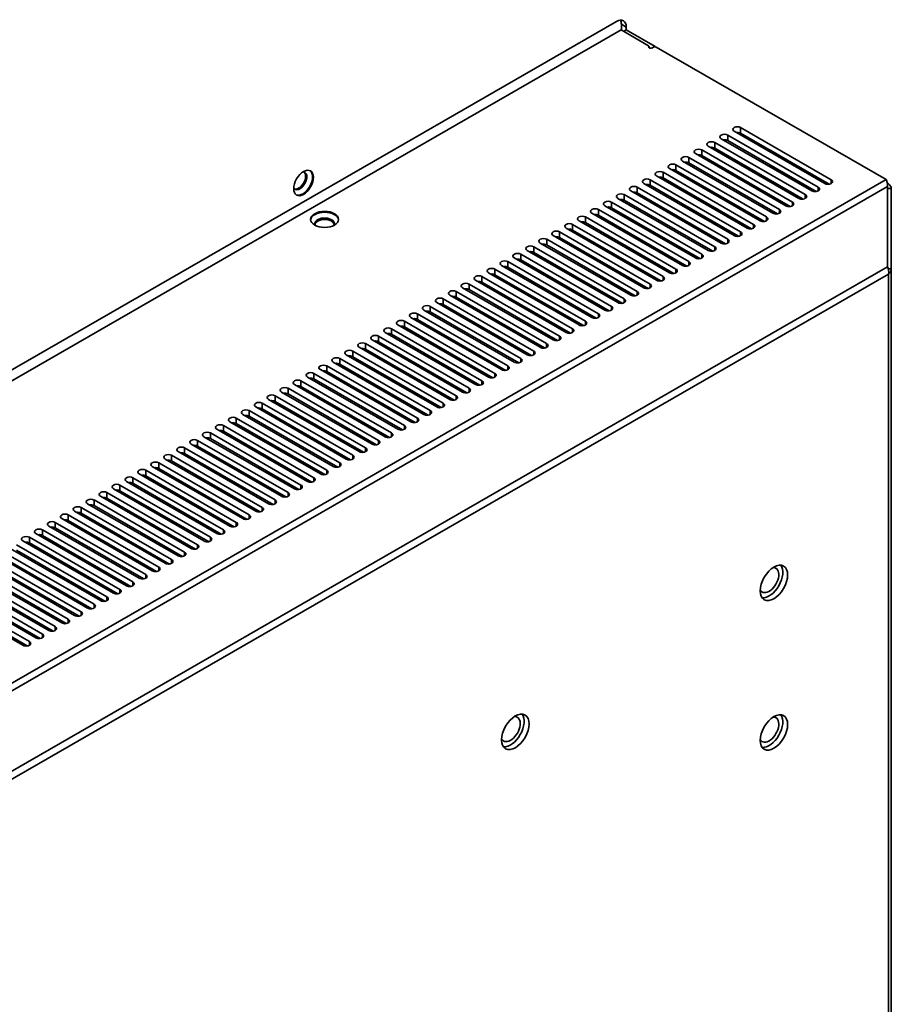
# Model space of a CAD drawing. Header units: millimetres. Extents: x 0 to 4667, y 0 to 3300.
# Tile 7 of 21: x 885 to 1076, y 853 to 1069. Entities that reach past the tile are written whole.
import ezdxf

# ---------------------------------------------------------------- set-up
doc = ezdxf.new("R2010")
doc.units = ezdxf.units.MM
doc.header["$LTSCALE"] = 11.111111
doc.layers.add('Sichtbare Kanten(ISO)', color=7, linetype='Continuous', lineweight=35)
doc.layers.add('Sichtbare tangentiale Kanten(ISO)', color=7, linetype='Continuous', lineweight=35)

msp = doc.modelspace()

# ---------------------------------------------------------------- linework, layer by layer
at = {"layer": 'Sichtbare Kanten(ISO)'}
for p, q in [((1015.55, 1068.32), (694.81, 883.62)), ((695.92, 881.81), (1016.56, 1066.45)), ((1022.54, 1063.01), (1016.56, 1066.45)), ((1016.61, 1067.7), (1016.61, 1066.42)), ((1017.67, 1066.48), (1017.09, 1066.15)), ((1017.67, 1066.48), (1017.67, 1067.09)), ((1024.03, 1062.82), (1017.67, 1066.48)), ((1022.66, 1062.85), (1022.66, 1062.54)), ((1023.65, 1062.72), (1023.28, 1062.5)), ((1074.51, 1033.75), (1024.21, 1062.72)), ((1041.29, 1044.29), (1061.09, 1032.89)), ((1062.5, 1033.7), (1042.7, 1045.1)), ((1038.46, 1042.66), (1058.26, 1031.26)), ((1059.67, 1032.07), (1039.87, 1043.48)), ((1039.87, 1042.25), (1059.22, 1031.11)), ((1042.7, 1043.88), (1062.05, 1032.74)), ((1054.01, 1028.82), (1034.22, 1040.22)), ((1035.63, 1041.03), (1055.43, 1029.63)), ((1056.84, 1030.45), (1037.04, 1041.85)), ((1037.04, 1040.62), (1056.39, 1029.48)), ((1062, 1032.73), (1049.28, 1040.06)), ((1029.97, 1037.78), (1049.77, 1026.37)), ((1051.19, 1027.19), (1031.39, 1038.59)), ((1032.8, 1039.4), (1052.6, 1028)), ((1034.22, 1038.99), (1053.56, 1027.85)), ((1027.15, 1036.15), (1046.94, 1024.74)), ((1048.36, 1025.56), (1028.56, 1036.96)), ((1028.56, 1035.73), (1047.9, 1024.59)), ((1031.39, 1037.36), (1050.73, 1026.22)), ((1059.16, 1031.1), (1049.28, 1036.79)), ((1042.7, 1022.3), (1022.9, 1033.7)), ((1024.32, 1034.52), (1044.12, 1023.12)), ((1045.53, 1023.93), (1025.73, 1035.33)), ((1025.73, 1034.11), (1045.08, 1022.97)), ((1056.31, 1029.47), (1049.28, 1033.52)), ((1039.87, 1020.67), (1020.07, 1032.07)), ((1021.49, 1032.89), (1041.29, 1021.49)), ((1022.9, 1032.48), (1042.25, 1021.34)), ((1074.79, 1032.92), (1075.04, 1032.77)), ((1075.04, 1032.77), (1074.83, 1032.65)), ((1074.85, 1014.66), (1074.85, 1032.24)), ((1074.85, 1031.77), (1075.65, 1031.77)), ((1075.65, 1014.2), (1075.65, 1031.77)), ((1015.83, 1029.63), (1035.63, 1018.23)), ((1016.61, 1029.18), (1016.61, 1029.39)), ((1037.04, 1019.04), (1017.25, 1030.45)), ((1017.25, 1029.22), (1036.59, 1018.08)), ((1018.66, 1031.26), (1038.46, 1019.86)), ((1020.07, 1030.85), (1039.42, 1019.71)), ((1053.46, 1027.84), (1049.28, 1030.25)), ((1031.39, 1015.79), (1011.59, 1027.19)), ((1013, 1028), (1032.8, 1016.6)), ((1034.22, 1017.42), (1014.42, 1028.82)), ((1014.42, 1027.59), (1033.76, 1016.45)), ((1028.56, 1014.16), (1008.76, 1025.56)), ((1010.17, 1026.37), (1029.97, 1014.97)), ((1011.59, 1025.96), (1030.93, 1014.82)), ((1016.61, 1025.93), (1016.61, 1026.33)), ((1050.62, 1026.21), (1049.28, 1026.98)), ((1004.52, 1023.12), (1024.32, 1011.71)), ((1025.73, 1012.53), (1005.93, 1023.93)), ((1005.93, 1022.7), (1025.28, 1011.56)), ((1007.35, 1024.74), (1027.15, 1013.34)), ((1008.76, 1024.33), (1028.1, 1013.19)), ((1016.61, 1022.67), (1016.61, 1023.07)), ((1020.07, 1009.27), (1000.28, 1020.67)), ((1001.69, 1021.49), (1021.49, 1010.09)), ((1022.9, 1010.9), (1003.1, 1022.3)), ((1003.1, 1021.08), (1022.45, 1009.94)), ((1017.25, 1007.64), (997.45, 1019.04)), ((998.86, 1019.86), (1018.66, 1008.46)), ((1000.28, 1019.45), (1019.62, 1008.31)), ((1016.61, 1019.41), (1016.61, 1019.81)), ((993.2, 1016.6), (1013, 1005.2)), ((1014.42, 1006.01), (994.62, 1017.42)), ((996.03, 1018.23), (1015.83, 1006.83)), ((997.45, 1017.82), (1016.79, 1006.68)), ((1016.61, 1016.15), (1016.61, 1016.56)), ((1008.76, 1002.76), (988.96, 1014.16)), ((990.38, 1014.97), (1010.17, 1003.57)), ((1011.59, 1004.39), (991.79, 1015.79)), ((991.79, 1014.56), (1011.13, 1003.42)), ((994.62, 1016.19), (1013.96, 1005.05)), ((1075.65, 1014.2), (1075, 1014.2)), ((1075.65, 743.94), (1075.65, 1014.2)), ((1005.93, 1001.13), (986.13, 1012.53)), ((987.55, 1013.34), (1007.35, 1001.94)), ((988.96, 1012.93), (1008.31, 1001.79)), ((1016.61, 1012.9), (1016.61, 1013.3)), ((981.89, 1010.09), (1001.69, 998.68)), ((1003.1, 999.5), (983.3, 1010.9)), ((984.72, 1011.71), (1004.52, 1000.31)), ((986.13, 1011.3), (1005.48, 1000.16)), ((1016.61, 1009.64), (1016.61, 1010.04)), ((997.45, 996.24), (977.65, 1007.64)), ((979.06, 1008.46), (998.86, 997.06)), ((1000.27, 997.87), (980.48, 1009.27)), ((980.48, 1008.05), (999.82, 996.91)), ((983.3, 1009.67), (1002.65, 998.53)), ((994.62, 994.61), (974.82, 1006.01)), ((976.23, 1006.83), (996.03, 995.43)), ((977.65, 1006.42), (996.99, 995.28)), ((1016.61, 1006.66), (1016.61, 1006.78)), ((970.58, 1003.57), (990.38, 992.17)), ((991.79, 992.98), (971.99, 1004.39)), ((973.41, 1005.2), (993.2, 993.8)), ((974.82, 1004.79), (994.16, 993.65)), ((967.75, 1001.94), (987.55, 990.54)), ((988.96, 991.36), (969.16, 1002.76)), ((969.16, 1001.53), (988.51, 990.39)), ((971.99, 1003.16), (991.34, 992.02)), ((983.3, 988.1), (963.51, 999.5)), ((964.92, 1000.31), (984.72, 988.91)), ((986.13, 989.73), (966.33, 1001.13)), ((966.33, 999.9), (985.68, 988.76)), ((959.26, 997.06), (979.06, 985.65)), ((980.48, 986.47), (960.68, 997.87)), ((962.09, 998.68), (981.89, 987.28)), ((963.51, 998.27), (982.85, 987.13)), ((956.43, 995.43), (976.23, 984.03)), ((977.65, 984.84), (957.85, 996.24)), ((957.85, 995.01), (977.19, 983.88)), ((960.68, 996.64), (980.02, 985.5)), ((971.99, 981.58), (952.19, 992.98)), ((953.61, 993.8), (973.41, 982.4)), ((974.82, 983.21), (955.02, 994.61)), ((955.02, 993.39), (974.36, 982.25)), ((947.95, 990.54), (967.75, 979.14)), ((969.16, 979.95), (949.36, 991.35)), ((950.78, 992.17), (970.58, 980.77)), ((952.19, 991.76), (971.54, 980.62)), ((945.12, 988.91), (964.92, 977.51)), ((966.33, 978.32), (946.54, 989.73)), ((946.54, 988.5), (965.88, 977.36)), ((949.36, 990.13), (968.71, 978.99)), ((960.68, 975.07), (940.88, 986.47)), ((942.29, 987.28), (962.09, 975.88)), ((963.51, 976.7), (943.71, 988.1)), ((943.71, 986.87), (963.05, 975.73)), ((936.64, 984.03), (956.43, 972.62)), ((957.85, 973.44), (938.05, 984.84)), ((939.46, 985.65), (959.26, 974.25)), ((940.88, 985.24), (960.22, 974.1)), ((933.81, 982.4), (953.61, 970.99)), ((955.02, 971.81), (935.22, 983.21)), ((935.22, 981.98), (954.57, 970.84)), ((938.05, 983.61), (957.39, 972.47)), ((949.36, 968.55), (929.56, 979.95)), ((930.98, 980.77), (950.78, 969.37)), ((952.19, 970.18), (932.39, 981.58)), ((932.39, 980.36), (951.74, 969.22)), ((925.32, 977.51), (945.12, 966.11)), ((946.53, 966.92), (926.74, 978.32)), ((928.15, 979.14), (947.95, 967.74)), ((929.56, 978.73), (948.91, 967.59)), ((922.49, 975.88), (942.29, 964.48)), ((943.71, 965.29), (923.91, 976.7)), ((923.91, 975.47), (943.25, 964.33)), ((926.74, 977.1), (946.08, 965.96)), ((938.05, 962.04), (918.25, 973.44)), ((919.67, 974.25), (939.46, 962.85)), ((940.88, 963.67), (921.08, 975.07)), ((921.08, 973.84), (940.42, 962.7)), ((935.22, 960.41), (915.42, 971.81)), ((916.84, 972.62), (936.64, 961.22)), ((918.25, 972.21), (937.6, 961.07)), ((911.18, 969.37), (930.98, 957.96)), ((932.39, 958.78), (912.59, 970.18)), ((912.59, 968.95), (931.94, 957.81)), ((914.01, 970.99), (933.81, 959.59)), ((915.42, 970.58), (934.77, 959.44)), ((926.74, 955.52), (906.94, 966.92)), ((908.35, 967.74), (928.15, 956.34)), ((929.56, 957.15), (909.77, 968.55)), ((909.77, 967.33), (929.11, 956.19)), ((923.91, 953.89), (904.11, 965.29)), ((905.52, 966.11), (925.32, 954.71)), ((906.94, 965.7), (926.28, 954.56)), ((899.87, 962.85), (919.67, 951.45)), ((921.08, 952.26), (901.28, 963.67)), ((901.28, 962.44), (920.62, 951.3)), ((902.69, 964.48), (922.49, 953.08)), ((904.11, 964.07), (923.45, 952.93)), ((915.42, 949.01), (895.62, 960.41)), ((897.04, 961.22), (916.84, 949.82)), ((918.25, 950.64), (898.45, 962.04)), ((898.45, 960.81), (917.8, 949.67)), ((912.59, 947.38), (892.8, 958.78)), ((894.21, 959.59), (914.01, 948.19)), ((895.62, 959.18), (914.97, 948.04)), ((888.55, 956.34), (908.35, 944.93)), ((909.77, 945.75), (889.97, 957.15)), ((891.38, 957.96), (911.18, 946.56)), ((892.8, 957.55), (912.14, 946.41)), ((904.11, 942.49), (884.31, 953.89)), ((885.72, 954.71), (905.52, 943.31)), ((906.94, 944.12), (887.14, 955.52)), ((887.14, 954.3), (906.48, 943.16)), ((889.97, 955.92), (909.31, 944.78)), ((901.28, 940.86), (881.48, 952.26)), ((882.9, 953.08), (902.69, 941.68)), ((884.31, 952.67), (903.65, 941.53)), ((877.24, 949.82), (897.04, 938.42)), ((898.45, 939.23), (878.65, 950.64)), ((880.07, 951.45), (899.87, 940.05)), ((881.48, 951.04), (900.83, 939.9)), ((892.79, 935.98), (873, 947.38)), ((874.41, 948.19), (894.21, 936.79)), ((895.62, 937.61), (875.82, 949.01)), ((875.82, 947.78), (895.17, 936.64)), ((878.65, 949.41), (898, 938.27)), ((889.97, 934.35), (870.17, 945.75)), ((871.58, 946.56), (891.38, 935.16)), ((873, 946.15), (892.34, 935.01)), ((865.92, 943.31), (885.72, 931.9)), ((887.14, 932.72), (867.34, 944.12)), ((868.75, 944.93), (888.55, 933.53)), ((870.17, 944.52), (889.51, 933.38)), ((867.34, 942.89), (886.68, 931.75))]:
    msp.add_line(p, q, dxfattribs=at)
for centre, major_axis, ratio, start_param, end_param in [((1015.55, 1065.87), (1.5, 2.6), 0.578093, 5.495853, 7.06665), ((1014.49, 1066.48), (1.5, 2.6), 0.578093, 5.495853, 5.922547), ((1022.26, 1062.85), (0.4, 0), 0.575862, 5.882184, 7.068583), ((1022.99, 1062.67), (-0.4, 0), 0.575862, 5.882184, 8.63938), ((1023.93, 1062.55), (-0.4, 0), 0.575862, 3.926991, 5.497787), ((1024.03, 1062.49), (0.2, -0.347), 0.578093, 2.077505, 2.358128), ((1041.99, 1044.7), (-1, 0), 0.575862, 3.926991, 7.068583), ((1039.17, 1043.07), (-1, 0), 0.575862, 3.926991, 7.068583), ((1039.17, 1041.84), (1, 0), 0.575862, 0.785398, 1.825871), ((1041.99, 1043.47), (1, 0), 0.575862, 0.785398, 1.825871), ((1033.51, 1039.81), (-1, 0), 0.575862, 3.926991, 7.068583), ((1036.34, 1041.44), (-1, 0), 0.575862, 3.926991, 7.068583), ((1036.34, 1040.21), (1, 0), 0.575862, 0.785398, 1.825871), ((1048.22, 1040.27), (-0.499, 0.867), 0.578093, 0.228605, 0.749496), ((1049.28, 1040.88), (-0.499, 0.867), 0.578093, 2.089376, 2.358128), ((1030.68, 1038.18), (-1, 0), 0.575862, 3.926991, 7.068583), ((1033.51, 1038.58), (1, 0), 0.575862, 0.785398, 1.825871), ((1048.22, 1037), (-0.499, 0.867), 0.578093, 0.21029, 0.73404), ((946.92, 1033.09), (1.52, 2.64), 0.578093, 3.199473, 6.225305), ((1027.85, 1036.55), (-1, 0), 0.575862, 3.926991, 7.068583), ((1027.85, 1035.33), (1, 0), 0.575862, 0.785398, 1.825871), ((1030.68, 1036.96), (1, 0), 0.575862, 0.785398, 1.825871), ((1049.28, 1037.61), (-0.499, 0.867), 0.578093, 2.036314, 2.358128), ((946.29, 1033.46), (-1.07, -1.86), 0.578093, 5.985806, 9.722157), ((946.04, 1033.6), (1.07, 1.86), 0.578093, 3.256735, 6.168043), ((1022.2, 1033.3), (-1, 0), 0.575862, 3.926991, 7.068583), ((1025.02, 1034.92), (-1, 0), 0.575862, 3.926991, 7.068583), ((1025.02, 1033.7), (1, 0), 0.575862, 0.785398, 1.825871), ((1048.22, 1033.73), (-0.499, 0.867), 0.578093, 0.191755, 0.718571), ((1049.28, 1034.34), (-0.499, 0.867), 0.578093, 1.990614, 2.358128), ((1061.79, 1033.3), (1, 0), 0.575862, 3.926991, 7.068583), ((1019.37, 1031.67), (-1, 0), 0.575862, 3.926991, 7.068583), ((1022.2, 1032.07), (1, 0), 0.575862, 0.785398, 1.825871), ((1058.97, 1031.67), (1, 0), 0.575862, 3.926991, 7.069255), ((1073.55, 1031.92), (-2.09, 0.24), 0.639156, 3.215752, 4.001081), ((1016.54, 1030.04), (-1, 0), 0.575862, 3.926991, 7.068583), ((1016.54, 1028.81), (1, 0), 0.575862, 0.785398, 1.825871), ((1019.37, 1030.44), (1, 0), 0.575862, 0.785398, 1.825871), ((1048.22, 1030.46), (-0.499, 0.867), 0.578093, 0.172983, 0.703086), ((1049.28, 1031.07), (-0.499, 0.867), 0.578093, 1.949794, 2.358128), ((1056.14, 1030.04), (1, 0), 0.575862, 3.926991, 7.069255), ((1010.88, 1026.78), (-1, 0), 0.575862, 3.926991, 7.068583), ((1013.71, 1028.41), (-1, 0), 0.575862, 3.926991, 7.068583), ((1013.71, 1027.18), (1, 0), 0.575862, 0.785398, 1.825871), ((1048.22, 1027.19), (-0.499, 0.867), 0.578093, 0.15396, 0.68758), ((1049.28, 1027.8), (-0.499, 0.867), 0.578093, 1.912509, 2.358128), ((1050.48, 1026.78), (1, 0), 0.575862, 3.926991, 7.069255), ((1053.31, 1028.41), (1, 0), 0.575862, 3.926991, 7.069255), ((951.7, 1024.83), (-3.05, 0), 0.575862, 3.19981, 6.224968), ((951.7, 1024.09), (2.15, 0), 0.575862, 5.992149, 9.715814), ((951.7, 1023.8), (-2.15, 0), 0.575862, 3.257408, 6.16737), ((1008.05, 1025.15), (-1, 0), 0.575862, 3.926991, 7.068583), ((1010.88, 1025.55), (1, 0), 0.575862, 0.785398, 1.825871), ((1047.65, 1025.15), (1, 0), 0.575862, 3.926991, 7.069255), ((1005.23, 1023.52), (-1, 0), 0.575862, 3.926991, 7.068583), ((1005.23, 1022.3), (1, 0), 0.575862, 0.785398, 1.825871), ((1008.05, 1023.93), (1, 0), 0.575862, 0.785398, 1.825871), ((1044.82, 1023.52), (1, 0), 0.575862, 3.926991, 7.069255), ((1048.22, 1023.92), (-0.499, 0.867), 0.578093, 0.134667, 0.439998), ((999.57, 1020.27), (-1, 0), 0.575862, 3.926991, 7.068583), ((1002.4, 1021.89), (-1, 0), 0.575862, 3.926991, 7.068583), ((1002.4, 1020.67), (1, 0), 0.575862, 0.785398, 1.825871), ((1039.17, 1020.27), (1, 0), 0.575862, 3.926991, 7.069255), ((1041.99, 1021.89), (1, 0), 0.575862, 3.926991, 7.069255), ((996.74, 1018.64), (-1, 0), 0.575862, 3.926991, 7.068583), ((999.57, 1019.04), (1, 0), 0.575862, 0.785398, 1.825871), ((1036.34, 1018.64), (1, 0), 0.575862, 3.926991, 7.069255), ((993.91, 1017.01), (-1, 0), 0.575862, 3.926991, 7.068583), ((993.91, 1015.78), (1, 0), 0.575862, 0.785398, 1.825871), ((996.74, 1017.41), (1, 0), 0.575862, 0.785398, 1.825871), ((1033.51, 1017.01), (1, 0), 0.575862, 3.926991, 7.069255), ((988.25, 1013.75), (-1, 0), 0.575862, 3.926991, 7.068583), ((991.08, 1015.38), (-1, 0), 0.575862, 3.926991, 7.068583), ((991.08, 1014.15), (1, 0), 0.575862, 0.785398, 1.825871), ((1027.85, 1013.75), (1, 0), 0.575862, 3.926991, 7.069255), ((1030.68, 1015.38), (1, 0), 0.575862, 3.926991, 7.069255), ((1073.55, 1013.91), (-0.54, 2.07), 0.689485, 4.113969, 4.899308), ((985.43, 1012.12), (-1, 0), 0.575862, 3.926991, 7.068583), ((988.25, 1012.52), (1, 0), 0.575862, 0.785398, 1.825871), ((1025.02, 1012.12), (1, 0), 0.575862, 3.926991, 7.069255), ((982.6, 1010.49), (-1, 0), 0.575862, 3.926991, 7.068583), ((982.6, 1009.27), (1, 0), 0.575862, 0.785398, 1.825871), ((985.43, 1010.9), (1, 0), 0.575862, 0.785398, 1.825871), ((1022.2, 1010.49), (1, 0), 0.575862, 3.926991, 7.069255), ((976.94, 1007.24), (-1, 0), 0.575862, 3.926991, 7.068583), ((979.77, 1008.86), (-1, 0), 0.575862, 3.926991, 7.068583), ((979.77, 1007.64), (1, 0), 0.575862, 0.785398, 1.825871), ((1016.54, 1007.24), (1, 0), 0.575862, 3.926991, 7.069255), ((1019.37, 1008.86), (1, 0), 0.575862, 3.926991, 7.069255), ((974.11, 1005.61), (-1, 0), 0.575862, 3.926991, 7.068583), ((976.94, 1006.01), (1, 0), 0.575862, 0.785398, 1.825871), ((1013.71, 1005.61), (1, 0), 0.575862, 3.926991, 7.069255), ((971.28, 1003.98), (-1, 0), 0.575862, 3.926991, 7.068583), ((971.28, 1002.75), (1, 0), 0.575862, 0.785398, 1.825871), ((974.11, 1004.38), (1, 0), 0.575862, 0.785398, 1.825871), ((1010.88, 1003.98), (1, 0), 0.575862, 3.926991, 7.069255), ((965.63, 1000.72), (-1, 0), 0.575862, 3.926991, 7.068583), ((968.46, 1002.35), (-1, 0), 0.575862, 3.926991, 7.068583), ((968.46, 1001.12), (1, 0), 0.575862, 0.785398, 1.825871), ((1008.05, 1002.35), (1, 0), 0.575862, 3.926991, 7.069255), ((962.8, 999.09), (-1, 0), 0.575862, 3.926991, 7.068583), ((965.63, 999.49), (1, 0), 0.575862, 0.785398, 1.825871), ((1002.4, 999.09), (1, 0), 0.575862, 3.926991, 7.069255), ((1005.23, 1000.72), (1, 0), 0.575862, 3.926991, 7.069255), ((959.97, 997.46), (-1, 0), 0.575862, 3.926991, 7.068583), ((962.8, 997.87), (1, 0), 0.575862, 0.785398, 1.825871), ((999.57, 997.46), (1, 0), 0.575862, 3.926991, 7.069255), ((954.31, 994.21), (-1, 0), 0.575862, 3.926991, 7.068583), ((957.14, 995.83), (-1, 0), 0.575862, 3.926991, 7.068583), ((957.14, 994.61), (1, 0), 0.575862, 0.785398, 1.825871), ((959.97, 996.24), (1, 0), 0.575862, 0.785398, 1.825871), ((996.74, 995.83), (1, 0), 0.575862, 3.926991, 7.069255), ((951.48, 992.58), (-1, 0), 0.575862, 3.926991, 7.068583), ((954.31, 992.98), (1, 0), 0.575862, 0.785398, 1.825871), ((991.08, 992.58), (1, 0), 0.575862, 3.926991, 7.069255), ((993.91, 994.21), (1, 0), 0.575862, 3.926991, 7.069255), ((948.66, 990.95), (-1, 0), 0.575862, 3.926991, 7.068583), ((951.48, 991.35), (1, 0), 0.575862, 0.785398, 1.825871), ((988.25, 990.95), (1, 0), 0.575862, 3.926991, 7.069255), ((943, 987.69), (-1, 0), 0.575862, 3.926991, 7.068583), ((945.83, 989.32), (-1, 0), 0.575862, 3.926991, 7.068583), ((945.83, 988.09), (1, 0), 0.575862, 0.785398, 1.825871), ((948.66, 989.72), (1, 0), 0.575862, 0.785398, 1.825871), ((985.43, 989.32), (1, 0), 0.575862, 3.926991, 7.069255), ((940.17, 986.06), (-1, 0), 0.575862, 3.926991, 7.068583), ((943, 986.46), (1, 0), 0.575862, 0.785398, 1.825871), ((979.77, 986.06), (1, 0), 0.575862, 3.926991, 7.069255), ((982.6, 987.69), (1, 0), 0.575862, 3.926991, 7.069255), ((937.34, 984.43), (-1, 0), 0.575862, 3.926991, 7.068583), ((940.17, 984.83), (1, 0), 0.575862, 0.785398, 1.825871), ((976.94, 984.43), (1, 0), 0.575862, 3.926991, 7.069255), ((931.69, 981.17), (-1, 0), 0.575862, 3.926991, 7.068583), ((934.51, 982.8), (-1, 0), 0.575862, 3.926991, 7.068583), ((934.51, 981.58), (1, 0), 0.575862, 0.785398, 1.825871), ((937.34, 983.21), (1, 0), 0.575862, 0.785398, 1.825871), ((974.11, 982.8), (1, 0), 0.575862, 3.926991, 7.069255), ((928.86, 979.55), (-1, 0), 0.575862, 3.926991, 7.068583), ((931.69, 979.95), (1, 0), 0.575862, 0.785398, 1.825871), ((968.46, 979.55), (1, 0), 0.575862, 3.926991, 7.069255), ((971.28, 981.17), (1, 0), 0.575862, 3.926991, 7.069255), ((926.03, 977.92), (-1, 0), 0.575862, 3.926991, 7.068583), ((928.86, 978.32), (1, 0), 0.575862, 0.785398, 1.825871), ((965.63, 977.92), (1, 0), 0.575862, 3.926991, 7.069255), ((923.2, 976.29), (-1, 0), 0.575862, 3.926991, 7.068583), ((923.2, 975.06), (1, 0), 0.575862, 0.785398, 1.825871), ((926.03, 976.69), (1, 0), 0.575862, 0.785398, 1.825871), ((962.8, 976.29), (1, 0), 0.575862, 3.926991, 7.069255), ((917.54, 973.03), (-1, 0), 0.575862, 3.926991, 7.068583), ((920.37, 974.66), (-1, 0), 0.575862, 3.926991, 7.068583), ((920.37, 973.43), (1, 0), 0.575862, 0.785398, 1.825871), ((957.14, 973.03), (1, 0), 0.575862, 3.926991, 7.069255), ((959.97, 974.66), (1, 0), 0.575862, 3.926991, 7.069255), ((914.72, 971.4), (-1, 0), 0.575862, 3.926991, 7.068583), ((917.54, 971.8), (1, 0), 0.575862, 0.785398, 1.825871), ((954.31, 971.4), (1, 0), 0.575862, 3.926991, 7.069255), ((911.89, 969.77), (-1, 0), 0.575862, 3.926991, 7.068583), ((911.89, 968.55), (1, 0), 0.575862, 0.785398, 1.825871), ((914.72, 970.18), (1, 0), 0.575862, 0.785398, 1.825871), ((951.48, 969.77), (1, 0), 0.575862, 3.926991, 7.069255), ((906.23, 966.52), (-1, 0), 0.575862, 3.926991, 7.068583), ((909.06, 968.14), (-1, 0), 0.575862, 3.926991, 7.068583), ((909.06, 966.92), (1, 0), 0.575862, 0.785398, 1.825871), ((945.83, 966.52), (1, 0), 0.575862, 3.926991, 7.069255), ((948.66, 968.14), (1, 0), 0.575862, 3.926991, 7.069255), ((903.4, 964.89), (-1, 0), 0.575862, 3.926991, 7.068583), ((906.23, 965.29), (1, 0), 0.575862, 0.785398, 1.825871), ((943, 964.89), (1, 0), 0.575862, 3.926991, 7.069255), ((900.57, 963.26), (-1, 0), 0.575862, 3.926991, 7.068583), ((900.57, 962.03), (1, 0), 0.575862, 0.785398, 1.825871), ((903.4, 963.66), (1, 0), 0.575862, 0.785398, 1.825871), ((940.17, 963.26), (1, 0), 0.575862, 3.926991, 7.069255), ((894.92, 960), (-1, 0), 0.575862, 3.926991, 7.068583), ((897.74, 961.63), (-1, 0), 0.575862, 3.926991, 7.068583), ((897.74, 960.4), (1, 0), 0.575862, 0.785398, 1.825871), ((934.51, 960), (1, 0), 0.575862, 3.926991, 7.069255), ((937.34, 961.63), (1, 0), 0.575862, 3.926991, 7.069255), ((892.09, 958.37), (-1, 0), 0.575862, 3.926991, 7.068583), ((894.92, 958.77), (1, 0), 0.575862, 0.785398, 1.825871), ((931.69, 958.37), (1, 0), 0.575862, 3.926991, 7.069255), ((889.26, 956.74), (-1, 0), 0.575862, 3.926991, 7.068583), ((889.26, 955.52), (1, 0), 0.575862, 0.785398, 1.825871), ((892.09, 957.15), (1, 0), 0.575862, 0.785398, 1.825871), ((928.86, 956.74), (1, 0), 0.575862, 3.926991, 7.069255), ((886.43, 955.11), (-1, 0), 0.575862, 3.926991, 7.068583), ((886.43, 953.89), (1, 0), 0.575862, 0.785398, 1.825871), ((923.2, 953.49), (1, 0), 0.575862, 3.926991, 7.069255), ((926.03, 955.11), (1, 0), 0.575862, 3.926991, 7.069255), ((920.37, 951.86), (1, 0), 0.575862, 3.926991, 7.069255), ((917.54, 950.23), (1, 0), 0.575862, 3.926991, 7.069255), ((911.89, 946.97), (1, 0), 0.575862, 3.926991, 7.069255), ((914.72, 948.6), (1, 0), 0.575862, 3.926991, 7.069255), ((1048.92, 946.15), (-1.5, -2.6), 0.578093, 5.914356, 9.793657), ((1048.92, 946.15), (2.12, 3.68), 0.578093, 3.393329, 6.031449), ((909.06, 945.34), (1, 0), 0.575862, 3.926991, 7.069255), ((906.23, 943.71), (1, 0), 0.575862, 3.926991, 7.069255), ((903.4, 942.08), (1, 0), 0.575862, 3.926991, 7.069255), ((897.74, 938.83), (1, 0), 0.575862, 3.926991, 7.069255), ((900.57, 940.46), (1, 0), 0.575862, 3.926991, 7.069255), ((894.92, 937.2), (1, 0), 0.575862, 3.926991, 7.069255), ((892.09, 935.57), (1, 0), 0.575862, 3.926991, 7.069255), ((886.43, 932.31), (1, 0), 0.575862, 3.926991, 7.069255), ((889.26, 933.94), (1, 0), 0.575862, 3.926991, 7.069255), ((992.36, 913.58), (-1.5, -2.6), 0.578093, 5.914355, 9.793657), ((992.36, 913.58), (2.12, 3.68), 0.578093, 3.393329, 6.031449), ((1048.92, 913.45), (-1.5, -2.6), 0.578093, 5.914356, 9.793657), ((1048.92, 913.45), (2.12, 3.68), 0.578093, 3.393329, 6.031449)]:
    msp.add_ellipse(centre, major_axis=major_axis, ratio=ratio, start_param=start_param, end_param=end_param, dxfattribs=at)
for centre, major_axis, ratio in [((947.1, 1032.99), (1.52, 2.64), 0.578093), ((951.7, 1025.03), (3.05, 0), 0.575862), ((1049.98, 945.54), (2.12, 3.68), 0.578093), ((993.42, 912.97), (2.12, 3.68), 0.578093), ((1049.98, 912.84), (2.12, 3.68), 0.578093)]:
    msp.add_ellipse(centre, major_axis=major_axis, ratio=ratio, dxfattribs=at)
for points, knots in [([(1074.51, 1033.75), (1074.61, 1033.58), (1074.69, 1033.36), (1074.78, 1032.98), (1074.81, 1032.84), (1074.84, 1032.55), (1074.85, 1032.39), (1074.85, 1032.24)], [0, 0, 0, 0, 0.0942582, 0.0942582, 0.1430946, 0.1430946, 0.1924949, 0.1924949, 0.1924949, 0.1924949]), ([(1075.04, 1013.05), (1075.13, 1013.14), (1075.22, 1013.23), (1075.38, 1013.41), (1075.44, 1013.51), (1075.6, 1013.8), (1075.65, 1014), (1075.65, 1014.2)], [0, 0, 0, 0, 0.0423988, 0.0423988, 0.0847156, 0.0847156, 0.1690431, 0.1690431, 0.1690431, 0.1690431])]:
    msp.add_open_spline(points, degree=3, knots=knots, dxfattribs=at)
at = {"layer": 'Sichtbare tangentiale Kanten(ISO)'}
for p, q in [((1017.67, 1067.09), (1016.61, 1067.7)), ((1022.63, 1062.76), (1022.63, 1062.58)), ((1023.98, 1062.78), (1024.03, 1062.82)), ((1042.7, 1043.88), (1042.7, 1045.1)), ((1039.87, 1042.25), (1039.87, 1043.48)), ((1034.22, 1038.99), (1034.22, 1040.22)), ((1037.04, 1040.62), (1037.04, 1041.85)), ((1048.95, 1039.88), (1049.28, 1040.06)), ((1031.39, 1037.36), (1031.39, 1038.59)), ((1028.56, 1035.73), (1028.56, 1036.96)), ((1048.96, 1036.61), (1049.28, 1036.79)), ((752.7, 848.44), (1074.51, 1033.75)), ((1022.9, 1032.48), (1022.9, 1033.7)), ((1025.73, 1034.11), (1025.73, 1035.33)), ((1048.98, 1033.35), (1049.28, 1033.52)), ((1062.5, 1032.89), (1062.5, 1033.7)), ((754.46, 847.74), (1074.85, 1032.24)), ((1020.07, 1030.85), (1020.07, 1032.07)), ((1059.67, 1031.26), (1059.67, 1032.07)), ((1017.25, 1029.22), (1017.25, 1030.45)), ((1048.99, 1030.08), (1049.28, 1030.25)), ((1056.84, 1029.63), (1056.84, 1030.45)), ((1011.59, 1025.96), (1011.59, 1027.19)), ((1014.42, 1027.59), (1014.42, 1028.82)), ((1051.19, 1026.37), (1051.19, 1027.19)), ((1054.01, 1028), (1054.01, 1028.82)), ((1008.76, 1024.33), (1008.76, 1025.56)), ((1048.36, 1024.74), (1048.36, 1025.56)), ((1049, 1026.82), (1049.28, 1026.98)), ((1005.93, 1022.7), (1005.93, 1023.93)), ((1045.53, 1023.12), (1045.53, 1023.93)), ((1000.28, 1019.45), (1000.28, 1020.67)), ((1003.1, 1021.08), (1003.1, 1022.3)), ((1039.87, 1019.86), (1039.87, 1020.67)), ((1042.7, 1021.49), (1042.7, 1022.3)), ((997.45, 1017.82), (997.45, 1019.04)), ((1037.04, 1018.23), (1037.04, 1019.04)), ((994.62, 1016.19), (994.62, 1017.42)), ((1034.22, 1016.6), (1034.22, 1017.42)), ((1074.85, 1014.66), (769.69, 838.93)), ((988.96, 1012.93), (988.96, 1014.16)), ((991.79, 1014.56), (991.79, 1015.79)), ((1028.56, 1013.34), (1028.56, 1014.16)), ((1031.39, 1014.97), (1031.39, 1015.79)), ((770.37, 837.61), (1075.04, 1013.05)), ((986.13, 1011.3), (986.13, 1012.53)), ((1025.73, 1011.71), (1025.73, 1012.53)), ((1075.04, 743.38), (1075.04, 1013.05)), ((983.3, 1009.67), (983.3, 1010.9)), ((1022.9, 1010.09), (1022.9, 1010.9)), ((977.65, 1006.42), (977.65, 1007.64)), ((980.48, 1008.05), (980.48, 1009.27)), ((1017.25, 1006.83), (1017.25, 1007.64)), ((1020.07, 1008.46), (1020.07, 1009.27)), ((974.82, 1004.79), (974.82, 1006.01)), ((1014.42, 1005.2), (1014.42, 1006.01)), ((971.99, 1003.16), (971.99, 1004.39)), ((1011.59, 1003.57), (1011.59, 1004.39)), ((969.16, 1001.53), (969.16, 1002.76)), ((1008.76, 1001.94), (1008.76, 1002.76)), ((963.51, 998.27), (963.51, 999.5)), ((966.33, 999.9), (966.33, 1001.13)), ((1003.1, 998.68), (1003.1, 999.5)), ((1005.93, 1000.31), (1005.93, 1001.13)), ((960.68, 996.64), (960.68, 997.87)), ((1000.27, 997.06), (1000.27, 997.87)), ((957.85, 995.01), (957.85, 996.24)), ((997.45, 995.43), (997.45, 996.24)), ((952.19, 991.76), (952.19, 992.98)), ((955.02, 993.39), (955.02, 994.61)), ((991.79, 992.17), (991.79, 992.98)), ((994.62, 993.8), (994.62, 994.61)), ((949.36, 990.13), (949.36, 991.35)), ((988.96, 990.54), (988.96, 991.36)), ((946.54, 988.5), (946.54, 989.73)), ((986.13, 988.91), (986.13, 989.73)), ((940.88, 985.24), (940.88, 986.47)), ((943.71, 986.87), (943.71, 988.1)), ((980.48, 985.65), (980.48, 986.47)), ((983.3, 987.28), (983.3, 988.1)), ((938.05, 983.61), (938.05, 984.84)), ((977.65, 984.02), (977.65, 984.84)), ((935.22, 981.98), (935.22, 983.21)), ((974.82, 982.4), (974.82, 983.21)), ((929.56, 978.73), (929.56, 979.95)), ((932.39, 980.36), (932.39, 981.58)), ((969.16, 979.14), (969.16, 979.95)), ((971.99, 980.77), (971.99, 981.58)), ((926.74, 977.1), (926.74, 978.32)), ((966.33, 977.51), (966.33, 978.32)), ((923.91, 975.47), (923.91, 976.7)), ((963.51, 975.88), (963.51, 976.7)), ((918.25, 972.21), (918.25, 973.44)), ((921.08, 973.84), (921.08, 975.07)), ((957.85, 972.62), (957.85, 973.44)), ((960.68, 974.25), (960.68, 975.07)), ((915.42, 970.58), (915.42, 971.81)), ((955.02, 970.99), (955.02, 971.81)), ((912.59, 968.95), (912.59, 970.18)), ((952.19, 969.37), (952.19, 970.18)), ((906.94, 965.7), (906.94, 966.92)), ((909.77, 967.33), (909.77, 968.55)), ((946.53, 966.11), (946.53, 966.92)), ((949.36, 967.74), (949.36, 968.55)), ((904.11, 964.07), (904.11, 965.29)), ((943.71, 964.48), (943.71, 965.29)), ((901.28, 962.44), (901.28, 963.67)), ((940.88, 962.85), (940.88, 963.67)), ((895.62, 959.18), (895.62, 960.41)), ((898.45, 960.81), (898.45, 962.04)), ((935.22, 959.59), (935.22, 960.41)), ((938.05, 961.22), (938.05, 962.04)), ((892.8, 957.55), (892.8, 958.78)), ((932.39, 957.96), (932.39, 958.78)), ((889.97, 955.92), (889.97, 957.15)), ((929.56, 956.34), (929.56, 957.15)), ((887.14, 954.3), (887.14, 955.52)), ((923.91, 953.08), (923.91, 953.89)), ((926.74, 954.71), (926.74, 955.52)), ((921.08, 951.45), (921.08, 952.26)), ((918.25, 949.82), (918.25, 950.64)), ((912.59, 946.56), (912.59, 947.38)), ((915.42, 948.19), (915.42, 949.01)), ((909.77, 944.93), (909.77, 945.75)), ((906.94, 943.31), (906.94, 944.12)), ((904.11, 941.68), (904.11, 942.49)), ((898.45, 938.42), (898.45, 939.23)), ((901.28, 940.05), (901.28, 940.86)), ((895.62, 936.79), (895.62, 937.61)), ((892.79, 935.16), (892.79, 935.98)), ((887.14, 931.9), (887.14, 932.72)), ((889.97, 933.53), (889.97, 934.35))]:
    msp.add_line(p, q, dxfattribs=at)

doc.saveas('drawing.dxf')
